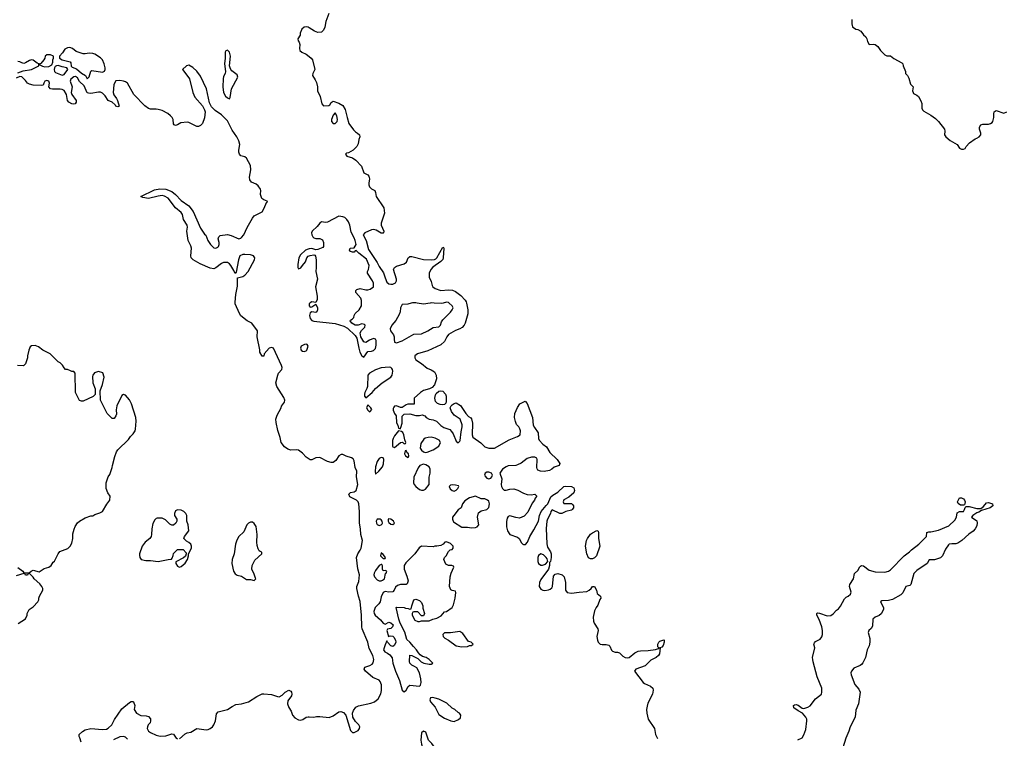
# Model space of a CAD drawing. Header units: inches. Extents: x 2396598 to 2566999, y 262085 to 451979.
# Tile 162 of 256: x 2436988 to 2447235, y 405470 to 412950. Entities that reach past the tile are written whole.
import ezdxf

# ---------------------------------------------------------------- set-up
doc = ezdxf.new("R2010")
doc.units = ezdxf.units.IN
doc.header["$MEASUREMENT"] = 0
for name, color, linetype in [('C4430', 7, 'Continuous'), ('C4431', 7, 'Continuous'), ('C4440', 7, 'Continuous'), ('C4441', 7, 'Continuous')]:
    doc.layers.add(name, color=color, linetype=linetype)

msp = doc.modelspace()

# ---------------------------------------------------------------- linework, layer by layer
at = {"layer": 'C4430', "color": 5}
for points, elevation in [([(2440000, 408375), (2439970, 408395), (2439930, 408439), (2439890, 408469), (2439870, 408473), (2439809, 408469), (2439779, 408479), (2439745, 408505), (2439710, 408549), (2439700, 408600), (2439673, 408673), (2439656, 408756), (2439655, 408790), (2439668, 408832), (2439709, 408910), (2439714, 408926), (2439744, 408970), (2439747, 408990), (2439736, 409016), (2439663, 409130), (2439655, 409170), (2439673, 409250), (2439683, 409270), (2439716, 409310), (2439718, 409330), (2439713, 409350), (2439630, 409531), (2439610, 409536), (2439585, 409530), (2439532, 409470), (2439530, 409446), (2439510, 409446), (2439489, 409489), (2439488, 409512), (2439461, 409650), (2439462, 409710), (2439404, 409790), (2439355, 409815), (2439288, 409868), (2439275, 409890), (2439232, 409992), (2439230, 410000)], 20), ([(2440000, 409991), (2439999, 409990), (2440000, 409974)], 20), ([(2436970, 407246), (2437022, 407210), (2437033, 407193), (2437087, 407193), (2437106, 407210), (2437130, 407218), (2437190, 407201), (2437243, 407237), (2437290, 407251), (2437315, 407270), (2437336, 407304), (2437350, 407314), (2437388, 407390), (2437406, 407414), (2437490, 407445), (2437512, 407468), (2437530, 407502), (2437543, 407550), (2437543, 407597), (2437554, 407646), (2437566, 407674), (2437589, 407711), (2437610, 407731), (2437670, 407765), (2437730, 407785), (2437750, 407785), (2437770, 407798), (2437823, 407817), (2437849, 407831), (2437895, 407905), (2437928, 407950), (2437929, 407990), (2437905, 408025), (2437889, 408069), (2437889, 408129), (2437909, 408190), (2437925, 408215), (2437952, 408288), (2437954, 408310), (2437978, 408402), (2437995, 408450), (2438009, 408471), (2438120, 408580), (2438142, 408610), (2438170, 408638), (2438189, 408671), (2438193, 408687), (2438202, 408770), (2438198, 408810), (2438152, 408950), (2438132, 408992), (2438090, 409042), (2438070, 409049), (2438050, 409038), (2437998, 408930), (2437991, 408890), (2437995, 408845), (2437990, 408826), (2437970, 408798), (2437950, 408798), (2437898, 408850), (2437828, 408990), (2437827, 409087), (2437850, 409154), (2437869, 409230), (2437853, 409273), (2437810, 409289), (2437767, 409273), (2437751, 409250), (2437746, 409234), (2437751, 409170), (2437773, 409107), (2437773, 409047), (2437752, 409028), (2437650, 408978), (2437630, 408978), (2437610, 408986), (2437568, 409070), (2437566, 409270), (2437550, 409286), (2437530, 409286), (2437516, 409296), (2437487, 409307), (2437466, 409310), (2437450, 409326), (2437435, 409355), (2437410, 409378), (2437389, 409389), (2437306, 409470), (2437230, 409508), (2437183, 409543), (2437150, 409558), (2437110, 409555), (2437097, 409543), (2437085, 409510), (2437071, 409450), (2437071, 409430), (2437050, 409368), (2437027, 409347), (2436966, 409350)], 40), ([(2436974, 406666), (2437050, 406714), (2437066, 406750), (2437066, 406770), (2437088, 406810), (2437130, 406838), (2437178, 406890), (2437188, 406910), (2437188, 406930), (2437195, 406950), (2437229, 407010), (2437229, 407030), (2437218, 407050), (2437197, 407077), (2437138, 407130), (2437128, 407148), (2437090, 407186), (2437078, 407182), (2437070, 407168), (2437048, 407168), (2437042, 407182), (2437030, 407186), (2436950, 407162)], 40), ([(2438650, 405463), (2438710, 405516), (2438730, 405526), (2438770, 405534), (2438830, 405571), (2438930, 405558), (2438950, 405560), (2438970, 405570), (2438994, 405590), (2439010, 405611), (2439026, 405650), (2439037, 405723), (2439054, 405746), (2439150, 405768), (2439198, 405802), (2439238, 405822), (2439298, 405830), (2439370, 405848), (2439455, 405905), (2439510, 405932), (2439530, 405934), (2439610, 405925), (2439670, 405905), (2439690, 405903), (2439721, 405919), (2439750, 405950), (2439790, 405971), (2439810, 405961), (2439817, 405950), (2439821, 405930), (2439816, 405910), (2439779, 405861), (2439776, 405830), (2439789, 405790), (2439812, 405752), (2439827, 405710), (2439850, 405683), (2439890, 405662), (2439910, 405660), (2439935, 405665), (2439970, 405688), (2439990, 405692), (2440000, 405692)], 20), ([(2437627, 405430), (2437615, 405475), (2437606, 405490), (2437607, 405510), (2437641, 405539), (2437670, 405557), (2437729, 405571), (2437850, 405561), (2437890, 405566), (2437910, 405576), (2437946, 405610), (2437974, 405666), (2438050, 405776), (2438130, 405842), (2438150, 405852), (2438170, 405854), (2438172, 405850), (2438185, 405810), (2438181, 405770), (2438205, 405730), (2438250, 405707), (2438305, 405705), (2438330, 405698), (2438350, 405672), (2438351, 405650), (2438345, 405630), (2438326, 405610), (2438317, 405590), (2438316, 405570), (2438330, 405545), (2438351, 405530), (2438410, 405502), (2438450, 405491), (2438510, 405497), (2438570, 405516), (2438590, 405511), (2438618, 405470), (2438630, 405464)], 20), ([(2438110, 405462), (2438090, 405483), (2438070, 405488), (2438030, 405484), (2437966, 405454)], 20)]:
    msp.add_lwpolyline(points, dxfattribs=dict(at, elevation=elevation))
for points, elevation in [([(2439970, 409573), (2439951, 409570), (2439919, 409550), (2439911, 409530), (2439919, 409510), (2439930, 409499), (2439950, 409495), (2439970, 409503), (2439977, 409510), (2439989, 409550), (2439981, 409570)], 20), ([(2438630, 407849), (2438610, 407838), (2438598, 407810), (2438598, 407790), (2438622, 407750), (2438622, 407730), (2438614, 407710), (2438590, 407688), (2438570, 407688), (2438550, 407698), (2438505, 407745), (2438470, 407762), (2438420, 407760), (2438410, 407758), (2438395, 407745), (2438374, 407706), (2438364, 407650), (2438361, 407590), (2438355, 407570), (2438343, 407550), (2438293, 407510), (2438263, 407470), (2438235, 407390), (2438235, 407375), (2438238, 407350), (2438254, 407330), (2438301, 407321), (2438350, 407321), (2438430, 407311), (2438532, 407332), (2438567, 407333), (2438576, 407344), (2438587, 407373), (2438590, 407394), (2438630, 407434), (2438690, 407434), (2438720, 407400), (2438722, 407390), (2438713, 407367), (2438692, 407348), (2438613, 407307), (2438612, 407290), (2438630, 407262), (2438650, 407252), (2438670, 407258), (2438710, 407292), (2438734, 407330), (2438746, 407370), (2438746, 407390), (2438775, 407450), (2438775, 407470), (2438768, 407490), (2438750, 407508), (2438723, 407523), (2438698, 407550), (2438704, 407570), (2438749, 407630), (2438742, 407690), (2438728, 407730), (2438729, 407790), (2438718, 407810), (2438698, 407830), (2438670, 407844)], 40), ([(2439390, 407721), (2439370, 407709), (2439351, 407690), (2439321, 407619), (2439270, 407569), (2439247, 407533), (2439233, 407490), (2439219, 407390), (2439200, 407330), (2439195, 407290), (2439215, 407210), (2439230, 407181), (2439250, 407168), (2439298, 407158), (2439350, 407121), (2439390, 407121), (2439430, 407111), (2439444, 407130), (2439443, 407137), (2439430, 407178), (2439405, 407230), (2439409, 407270), (2439437, 407323), (2439508, 407390), (2439507, 407407), (2439490, 407414), (2439482, 407422), (2439470, 407442), (2439458, 407478), (2439455, 407510), (2439460, 407590), (2439450, 407673), (2439430, 407707), (2439410, 407720)], 40)]:
    msp.add_lwpolyline(points, close=True, dxfattribs=dict(at, elevation=elevation))
at = {"layer": 'C4431', "color": 5, "elevation": 20}
for points in [[(2440000, 412866), (2439990, 412873), (2439970, 412876), (2439950, 412871), (2439926, 412850), (2439908, 412810), (2439906, 412790), (2439884, 412750), (2439885, 412730), (2439896, 412716), (2439904, 412690), (2439901, 412650), (2439904, 412630), (2439925, 412610), (2439971, 412591), (2440000, 412567)], [(2436970, 412396), (2437024, 412416), (2437110, 412432), (2437188, 412470), (2437188, 412490), (2437170, 412497), (2437130, 412529), (2437110, 412530), (2437090, 412523), (2437050, 412499), (2437030, 412494), (2437010, 412499), (2436990, 412512), (2436970, 412514)], [(2439230, 410000), (2439229, 410010), (2439238, 410090), (2439255, 410175), (2439256, 410264), (2439310, 410276), (2439332, 410290), (2439366, 410330), (2439433, 410450), (2439434, 410470), (2439420, 410490), (2439390, 410503), (2439330, 410506), (2439310, 410506), (2439280, 410490), (2439266, 410450), (2439240, 410320), (2439232, 410308), (2439218, 410338), (2439186, 410390), (2439170, 410410), (2439150, 410422), (2439110, 410422), (2439090, 410413), (2439030, 410366), (2439010, 410357), (2438970, 410363), (2438868, 410408), (2438793, 410450), (2438773, 410470), (2438770, 410490), (2438776, 410570), (2438770, 410594), (2438743, 410650), (2438727, 410750), (2438734, 410790), (2438732, 410810), (2438694, 410870), (2438682, 410922), (2438670, 410941), (2438610, 410990), (2438532, 411092), (2438494, 411114), (2438470, 411118), (2438430, 411114), (2438330, 411090), (2438270, 411098), (2438249, 411110), (2438390, 411177), (2438446, 411190), (2438510, 411184), (2438570, 411162), (2438610, 411130), (2438669, 411069), (2438750, 411011), (2438793, 410953), (2438870, 410780), (2438910, 410718), (2438926, 410706), (2438947, 410650), (2438973, 410610), (2439010, 410576), (2439030, 410573), (2439050, 410581), (2439057, 410590), (2439063, 410610), (2439063, 410630), (2439052, 410670), (2439059, 410690), (2439076, 410704), (2439150, 410712), (2439190, 410704), (2439270, 410670), (2439290, 410676), (2439298, 410682), (2439320, 410710), (2439354, 410786), (2439410, 410883), (2439430, 410907), (2439510, 410951), (2439532, 410988), (2439555, 411045), (2439566, 411050), (2439562, 411062), (2439530, 411074), (2439509, 411090), (2439493, 411130), (2439497, 411170), (2439493, 411187), (2439470, 411221), (2439450, 411239), (2439399, 411259), (2439383, 411283), (2439379, 411310), (2439392, 411388), (2439390, 411432), (2439350, 411509), (2439330, 411521), (2439290, 411532), (2439276, 411550), (2439270, 411570), (2439270, 411590), (2439280, 411650), (2439269, 411690), (2439249, 411730), (2439201, 411801), (2439150, 411895), (2439090, 411958), (2439024, 412004), (2438984, 412044), (2438965, 412085), (2438931, 412231), (2438870, 412361), (2438832, 412412), (2438790, 412452), (2438750, 412476), (2438725, 412470), (2438682, 412430), (2438739, 412359), (2438754, 412334), (2438790, 412191), (2438810, 412143), (2438892, 412052), (2438912, 412012), (2438917, 411990), (2438910, 411928), (2438890, 411870), (2438870, 411849), (2438850, 411839), (2438830, 411839), (2438750, 411879), (2438730, 411884), (2438664, 411876), (2438630, 411854), (2438610, 411849), (2438595, 411855), (2438590, 411866), (2438585, 411910), (2438575, 411930), (2438558, 411950), (2438530, 411972), (2438470, 412004), (2438430, 412015), (2438410, 412019), (2438350, 412018), (2438330, 412025), (2438290, 412054), (2438177, 412170), (2438110, 412289), (2438090, 412304), (2438070, 412311), (2438030, 412317), (2437990, 412312), (2437974, 412290), (2437969, 412271), (2437962, 412190), (2437969, 412169), (2437997, 412130), (2438007, 412110), (2438022, 412050), (2438010, 412042), (2437990, 412049), (2437983, 412063), (2437952, 412092), (2437910, 412110), (2437877, 412157), (2437850, 412186), (2437830, 412194), (2437810, 412195), (2437730, 412180), (2437703, 412183), (2437690, 412189), (2437660, 412260), (2437610, 412305), (2437590, 412345), (2437570, 412358), (2437550, 412353), (2437521, 412330), (2437515, 412310), (2437535, 412250), (2437525, 412190), (2437531, 412170), (2437577, 412110), (2437577, 412090), (2437567, 412073), (2437550, 412069), (2437530, 412074), (2437501, 412090), (2437487, 412107), (2437475, 412170), (2437451, 412211), (2437430, 412222), (2437410, 412226), (2437330, 412225), (2437309, 412230), (2437293, 412250), (2437298, 412290), (2437290, 412309), (2437270, 412315), (2437251, 412309), (2437238, 412290), (2437231, 412269), (2437217, 412263), (2437130, 412269), (2437090, 412279), (2437068, 412290), (2437050, 412318), (2437010, 412355), (2436990, 412358), (2436950, 412342)], [(2440000, 410564), (2439990, 410562), (2439961, 410550), (2439910, 410501), (2439892, 410470), (2439882, 410402), (2439882, 410370), (2439890, 410355), (2439915, 410365), (2439930, 410392), (2439964, 410430), (2439977, 410470), (2439992, 410488), (2440000, 410492)]]:
    msp.add_lwpolyline(points, dxfattribs=at)
for points in [[(2437510, 412659), (2437485, 412655), (2437459, 412641), (2437435, 412604), (2437403, 412570), (2437401, 412550), (2437432, 412530), (2437514, 412510), (2437522, 412502), (2437525, 412465), (2437536, 412456), (2437579, 412439), (2437632, 412392), (2437672, 412370), (2437690, 412334), (2437710, 412354), (2437730, 412414), (2437738, 412422), (2437850, 412404), (2437870, 412415), (2437877, 412430), (2437877, 412450), (2437868, 412490), (2437850, 412530), (2437830, 412552), (2437769, 412590), (2437750, 412597), (2437710, 412600), (2437670, 412593), (2437650, 412594), (2437577, 412617), (2437537, 412650)], [(2439150, 412634), (2439135, 412625), (2439127, 412610), (2439127, 412550), (2439120, 412490), (2439131, 412410), (2439127, 412390), (2439110, 412359), (2439105, 412335), (2439102, 412250), (2439110, 412191), (2439130, 412154), (2439150, 412136), (2439170, 412127), (2439179, 412141), (2439193, 412230), (2439259, 412350), (2439250, 412374), (2439197, 412417), (2439185, 412430), (2439177, 412450), (2439173, 412470), (2439181, 412570), (2439170, 412612)], [(2437310, 412585), (2437270, 412582), (2437252, 412570), (2437251, 412550), (2437241, 412530), (2437210, 412495), (2437194, 412490), (2437198, 412478), (2437224, 412464), (2437250, 412459), (2437290, 412461), (2437322, 412478), (2437334, 412506), (2437334, 412530), (2437341, 412550), (2437339, 412570)], [(2437390, 412473), (2437371, 412469), (2437359, 412461), (2437351, 412449), (2437346, 412430), (2437351, 412410), (2437361, 412401), (2437430, 412371), (2437450, 412379), (2437489, 412430), (2437478, 412450), (2437430, 412459)]]:
    msp.add_lwpolyline(points, close=True, dxfattribs=at)
at = {"layer": 'C4440', "color": 5, "elevation": 20}
for points in [[(2440000, 409974), (2440000, 409970), (2440010, 409956), (2440030, 409959), (2440070, 409987), (2440089, 409950), (2440088, 409930), (2440080, 409910), (2440070, 409900), (2440030, 409910), (2440010, 409898), (2440005, 409870), (2440010, 409838), (2440030, 409819), (2440050, 409813), (2440270, 409787), (2440360, 409760), (2440399, 409739), (2440481, 409661), (2440496, 409636), (2440517, 409530), (2440529, 409490), (2440550, 409450), (2440570, 409436), (2440610, 409495), (2440650, 409498), (2440670, 409505), (2440690, 409526), (2440698, 409562), (2440697, 409610), (2440690, 409625), (2440670, 409630), (2440628, 409612), (2440590, 409590), (2440570, 409598), (2440538, 409650), (2440530, 409690), (2440544, 409716), (2440564, 409730), (2440579, 409750), (2440582, 409770), (2440577, 409777), (2440550, 409784), (2440511, 409769), (2440478, 409770), (2440445, 409790), (2440426, 409814), (2440430, 409822), (2440448, 409832), (2440466, 409850), (2440468, 409872), (2440478, 409890), (2440522, 409930), (2440544, 409970), (2440544, 410000)], [(2440007, 410000), (2440000, 409991)], [(2441063, 410000), (2441029, 409989), (2440970, 409985), (2440952, 409950), (2440947, 409910), (2440939, 409881), (2440902, 409818), (2440860, 409770), (2440843, 409730), (2440846, 409710), (2440877, 409670), (2440885, 409650), (2440884, 409624), (2440890, 409592), (2440910, 409587), (2440970, 409608), (2441090, 409676), (2441170, 409679), (2441235, 409710), (2441290, 409747), (2441350, 409751), (2441369, 409770), (2441377, 409803), (2441393, 409827), (2441470, 409905), (2441489, 409930), (2441499, 409950), (2441489, 409970), (2441457, 410000)], [(2441638, 410000), (2441643, 409983), (2441653, 409930), (2441652, 409888), (2441625, 409790), (2441615, 409770), (2441593, 409747), (2441570, 409732), (2441524, 409716), (2441449, 409671), (2441433, 409650), (2441410, 409601), (2441370, 409565), (2441236, 409504), (2441127, 409470), (2441102, 409450), (2441099, 409430), (2441111, 409410), (2441171, 409370), (2441230, 409321), (2441270, 409306), (2441304, 409284), (2441324, 409250), (2441325, 409210), (2441305, 409150), (2441280, 409120), (2441254, 409106), (2441190, 409089), (2441158, 409070), (2441094, 409010), (2441092, 408948), (2441027, 408947), (2441010, 408942), (2440967, 408913), (2440950, 408913), (2440910, 408930), (2440890, 408927), (2440882, 408918), (2440876, 408904), (2440875, 408885), (2440888, 408850), (2440905, 408825), (2440910, 408754), (2440922, 408730), (2440930, 408699), (2440950, 408691), (2440956, 408704), (2440967, 408750), (2440970, 408822), (2440990, 408845), (2441050, 408846), (2441111, 408831), (2441149, 408831), (2441177, 408837), (2441206, 408826), (2441218, 408810), (2441250, 408791), (2441290, 408784), (2441325, 408770), (2441370, 408726), (2441403, 408703), (2441463, 408683), (2441483, 408663), (2441499, 408639), (2441530, 408562), (2441550, 408545), (2441570, 408562), (2441573, 408570), (2441582, 408658), (2441594, 408710), (2441594, 408734), (2441573, 408793), (2441510, 408834), (2441483, 408870), (2441469, 408910), (2441479, 408930), (2441490, 408941), (2441510, 408956), (2441530, 408961), (2441574, 408934), (2441632, 408852), (2441660, 408820), (2441684, 408804), (2441690, 408794), (2441699, 408750), (2441696, 408630), (2441704, 408604), (2441786, 408546), (2441830, 408504), (2441870, 408488), (2441930, 408491), (2442082, 408578), (2442170, 408612), (2442196, 408630), (2442201, 408670), (2442194, 408690), (2442183, 408710), (2442157, 408737), (2442147, 408767), (2442139, 408810), (2442141, 408850), (2442168, 408912), (2442193, 408950), (2442250, 408978), (2442270, 408956), (2442324, 408810), (2442331, 408730), (2442344, 408704), (2442384, 408650), (2442388, 408590), (2442393, 408573), (2442431, 408530), (2442470, 408502), (2442504, 408444), (2442581, 408370), (2442611, 408329), (2442602, 408310), (2442550, 408293), (2442527, 408270), (2442503, 408257), (2442447, 408247), (2442409, 408249), (2442381, 408261), (2442374, 408274), (2442369, 408290), (2442374, 408370), (2442370, 408386), (2442350, 408395), (2442315, 408395), (2442270, 408381), (2442206, 408334), (2442170, 408316), (2442150, 408309), (2442070, 408305), (2442050, 408297), (2442011, 408270), (2441985, 408230), (2442005, 408170), (2441999, 408110), (2442003, 408090), (2442011, 408070), (2442030, 408051), (2442050, 408051), (2442090, 408064), (2442130, 408067), (2442172, 408052), (2442230, 408021), (2442270, 408007), (2442310, 408005), (2442350, 408012), (2442371, 407991), (2442351, 407969), (2442345, 407950), (2442322, 407918), (2442277, 407823), (2442239, 407781), (2442190, 407761), (2442150, 407767), (2442090, 407786), (2442070, 407779), (2442060, 407760), (2442054, 407726), (2442054, 407670), (2442063, 407630), (2442090, 407590), (2442170, 407563), (2442186, 407550), (2442210, 407505), (2442225, 407490), (2442230, 407486), (2442252, 407488), (2442273, 407510), (2442298, 407570), (2442340, 407640), (2442386, 407730), (2442399, 407790), (2442414, 407830), (2442466, 407894), (2442485, 407910), (2442517, 407983), (2442538, 408002), (2442590, 408032), (2442650, 408091), (2442670, 408095), (2442730, 408089), (2442756, 408076), (2442763, 408050), (2442754, 408026), (2442702, 407978), (2442650, 407953), (2442645, 407930), (2442650, 407912), (2442730, 407912), (2442742, 407902), (2442751, 407890), (2442751, 407870), (2442738, 407850), (2442730, 407844), (2442670, 407829), (2442630, 407809), (2442608, 407810), (2442530, 407849), (2442516, 407830), (2442511, 407810), (2442481, 407750), (2442475, 407730), (2442468, 407652), (2442473, 407493), (2442480, 407460), (2442511, 407410), (2442518, 407390), (2442518, 407350), (2442511, 407310), (2442502, 407298), (2442502, 407270), (2442491, 407230), (2442410, 407121), (2442398, 407090), (2442395, 407050), (2442410, 407021), (2442431, 407011), (2442453, 407007), (2442490, 407014), (2442510, 407023), (2442525, 407035), (2442532, 407050), (2442542, 407158), (2442561, 407179), (2442590, 407185), (2442632, 407172), (2442654, 407150), (2442668, 407090), (2442667, 407010), (2442687, 406987), (2442730, 406980), (2442810, 406992), (2442890, 406997), (2442914, 407010), (2442935, 407030), (2442949, 407051), (2442970, 407051), (2442990, 407012), (2442998, 406978), (2443031, 406950), (2443037, 406930), (2443027, 406913), (2443006, 406854), (2442988, 406832), (2442970, 406795), (2442956, 406730), (2442960, 406690), (2442968, 406668), (2443006, 406610), (2443009, 406590), (2442995, 406530), (2443000, 406490), (2443009, 406469), (2443030, 406450), (2443050, 406445), (2443090, 406445), (2443118, 406438), (2443128, 406428), (2443148, 406388), (2443158, 406378), (2443186, 406366), (2443210, 406366), (2443230, 406359), (2443265, 406325), (2443290, 406310), (2443310, 406306), (2443330, 406309), (2443390, 406361), (2443425, 406375), (2443450, 406380), (2443530, 406382), (2443605, 406395), (2443635, 406405), (2443646, 406410), (2443634, 406414), (2443630, 406426), (2443628, 406450), (2443638, 406470), (2443650, 406480), (2443670, 406488), (2443690, 406493), (2443696, 406490), (2443696, 406470), (2443683, 406437), (2443670, 406419), (2443652, 406410), (2443648, 406350), (2443636, 406330), (2443613, 406310), (2443556, 406284), (2443497, 406223), (2443400, 406190), (2443387, 406170), (2443475, 406050), (2443490, 406039), (2443553, 406013), (2443576, 405990), (2443581, 405970), (2443574, 405930), (2443526, 405834), (2443517, 405803), (2443512, 405770), (2443515, 405730), (2443530, 405670), (2443593, 405573), (2443606, 405510), (2443627, 405467)], [(2441261, 410000), (2441190, 409989), (2441126, 410000)], [(2441395, 410000), (2441383, 409997), (2441303, 410000)], [(2440000, 405692), (2440050, 405688), (2440076, 405696), (2440110, 405698), (2440210, 405687), (2440250, 405702), (2440310, 405744), (2440330, 405750), (2440358, 405738), (2440382, 405710), (2440430, 405550), (2440450, 405530), (2440470, 405529), (2440509, 405550), (2440525, 405570), (2440527, 405590), (2440516, 405610), (2440483, 405643), (2440455, 405690), (2440450, 405730), (2440461, 405759), (2440488, 405792), (2440514, 405806), (2440644, 405836), (2440680, 405850), (2440720, 405880), (2440747, 405933), (2440754, 405966), (2440754, 406026), (2440741, 406061), (2440730, 406075), (2440662, 406102), (2440587, 406170), (2440574, 406190), (2440581, 406210), (2440633, 406227), (2440657, 406243), (2440665, 406255), (2440673, 406290), (2440663, 406330), (2440624, 406404), (2440611, 406470), (2440552, 406610), (2440548, 406630), (2440546, 406750), (2440533, 406893), (2440513, 406950), (2440497, 407030), (2440497, 407050), (2440518, 407102), (2440523, 407170), (2440508, 407232), (2440495, 407350), (2440507, 407390), (2440533, 407427), (2440543, 407450), (2440554, 407530), (2440537, 407590), (2440536, 407650), (2440523, 407710), (2440525, 407830), (2440518, 407910), (2440510, 407930), (2440492, 407950), (2440424, 407984), (2440412, 408010), (2440431, 408029), (2440470, 408036), (2440490, 408049), (2440508, 408110), (2440494, 408190), (2440496, 408250), (2440481, 408290), (2440470, 408357), (2440457, 408377), (2440442, 408390), (2440386, 408406), (2440350, 408424), (2440335, 408425), (2440311, 408410), (2440279, 408361), (2440250, 408341), (2440230, 408339), (2440190, 408352), (2440110, 408394), (2440071, 408389), (2440030, 408369), (2440010, 408369), (2440000, 408375)], [(2445086, 405454), (2445130, 405476), (2445150, 405505), (2445170, 405562), (2445181, 405650), (2445178, 405670), (2445170, 405690), (2445133, 405733), (2445090, 405755), (2445046, 405786), (2445042, 405810), (2445050, 405818), (2445070, 405823), (2445090, 405816), (2445130, 405783), (2445150, 405779), (2445190, 405793), (2445213, 405807), (2445270, 405879), (2445332, 405928), (2445337, 405950), (2445335, 405990), (2445287, 406110), (2445244, 406264), (2445241, 406290), (2445240, 406310), (2445264, 406410), (2445254, 406450), (2445258, 406462), (2445270, 406476), (2445319, 406501), (2445335, 406525), (2445342, 406550), (2445343, 406590), (2445335, 406630), (2445307, 406707), (2445283, 406750), (2445284, 406770), (2445290, 406775), (2445310, 406773), (2445390, 406745), (2445430, 406747), (2445455, 406765), (2445490, 406805), (2445510, 406818), (2445530, 406845), (2445570, 406921), (2445590, 406939), (2445611, 406949), (2445635, 406970), (2445640, 406990), (2445622, 407050), (2445627, 407070), (2445665, 407130), (2445675, 407185), (2445710, 407215), (2445730, 407254), (2445738, 407262), (2445750, 407268), (2445770, 407264), (2445830, 407219), (2445890, 407202), (2445990, 407199), (2446030, 407211), (2446050, 407224), (2446191, 407369), (2446249, 407410), (2446268, 407432), (2446346, 407490), (2446418, 407562), (2446425, 407570), (2446430, 407611), (2446450, 407619), (2446470, 407619), (2446550, 407637), (2446658, 407682), (2446721, 407739), (2446736, 407770), (2446744, 407816), (2446770, 407832), (2446810, 407832), (2446822, 407850), (2446828, 407872), (2446838, 407882), (2446870, 407882), (2446950, 407860), (2446990, 407862), (2447018, 407882), (2447050, 407920), (2447070, 407925), (2447112, 407910), (2447116, 407890), (2447087, 407870), (2446999, 407841), (2446970, 407824), (2446950, 407818), (2446906, 407790), (2446892, 407770), (2446950, 407732), (2446954, 407714), (2446950, 407682), (2446932, 407650), (2446910, 407625), (2446864, 407596), (2446793, 407530), (2446750, 407501), (2446730, 407493), (2446690, 407495), (2446662, 407490), (2446655, 407485), (2446622, 407438), (2446593, 407370), (2446570, 407348), (2446510, 407327), (2446452, 407328), (2446432, 407290), (2446323, 407217), (2446294, 407186), (2446263, 407070), (2446250, 407060), (2446210, 407050), (2446177, 406983), (2446157, 406963), (2446070, 406915), (2446030, 406904), (2445960, 406900), (2445945, 406890), (2445976, 406830), (2445979, 406810), (2445954, 406766), (2445932, 406748), (2445890, 406730), (2445868, 406710), (2445863, 406637), (2445849, 406611), (2445825, 406590), (2445819, 406570), (2445835, 406510), (2445837, 406470), (2445828, 406432), (2445808, 406390), (2445789, 406311), (2445764, 406256), (2445750, 406238), (2445734, 406226), (2445670, 406198), (2445643, 406170), (2445638, 406150), (2445641, 406130), (2445678, 406030), (2445721, 405981), (2445734, 405950), (2445717, 405830), (2445690, 405762), (2445682, 405690), (2445630, 405589), (2445616, 405544), (2445585, 405470), (2445553, 405370)]]:
    msp.add_lwpolyline(points, dxfattribs=at)
for points in [[(2440832, 409332), (2440750, 409325), (2440690, 409305), (2440630, 409270), (2440610, 409250), (2440607, 409133), (2440601, 409110), (2440580, 409070), (2440576, 409050), (2440578, 409030), (2440590, 409015), (2440656, 409070), (2440690, 409111), (2440760, 409170), (2440852, 409230), (2440864, 409250), (2440873, 409290), (2440869, 409309), (2440860, 409320), (2440849, 409329)], [(2441390, 408939), (2441363, 408943), (2441336, 408956), (2441316, 408976), (2441309, 409010), (2441314, 409046), (2441322, 409058), (2441350, 409083), (2441370, 409088), (2441390, 409083), (2441418, 409050), (2441425, 409030), (2441426, 408974), (2441422, 408958), (2441410, 408945)], [(2440610, 408941), (2440597, 408910), (2440610, 408884), (2440630, 408867), (2440637, 408870), (2440652, 408892), (2440643, 408910)], [(2440930, 408670), (2440890, 408617), (2440876, 408590), (2440869, 408569), (2440869, 408509), (2440870, 408503), (2440890, 408495), (2440950, 408547), (2440972, 408552), (2440990, 408534), (2441002, 408538), (2441006, 408550), (2440996, 408576), (2440987, 408630), (2440974, 408654), (2440963, 408663)], [(2441270, 408605), (2441238, 408602), (2441207, 408593), (2441195, 408585), (2441163, 408537), (2441157, 408490), (2441168, 408468), (2441190, 408451), (2441210, 408443), (2441230, 408447), (2441290, 408471), (2441349, 408510), (2441369, 408550), (2441353, 408573), (2441313, 408593)], [(2441010, 408466), (2440998, 408462), (2440994, 408430), (2441002, 408410), (2441030, 408394), (2441038, 408410), (2441035, 408430), (2441022, 408442)], [(2440750, 408391), (2440730, 408381), (2440707, 408350), (2440690, 408294), (2440686, 408246), (2440690, 408219), (2440725, 408250), (2440764, 408296), (2440774, 408326), (2440777, 408370), (2440770, 408390)], [(2441190, 408324), (2441151, 408309), (2441134, 408286), (2441091, 408189), (2441088, 408130), (2441095, 408110), (2441110, 408091), (2441150, 408058), (2441170, 408051), (2441190, 408051), (2441210, 408062), (2441248, 408112), (2441249, 408189), (2441259, 408230), (2441261, 408270), (2441250, 408294), (2441216, 408316)], [(2441870, 408241), (2441850, 408241), (2441831, 408230), (2441827, 408210), (2441830, 408202), (2441850, 408176), (2441870, 408171), (2441890, 408178), (2441902, 408190), (2441909, 408210), (2441898, 408230)], [(2441490, 408107), (2441470, 408103), (2441459, 408090), (2441468, 408068), (2441488, 408048), (2441510, 408042), (2441530, 408051), (2441549, 408070), (2441559, 408090), (2441556, 408096), (2441525, 408105)], [(2441730, 407989), (2441670, 407973), (2441620, 407940), (2441597, 407910), (2441581, 407870), (2441550, 407849), (2441506, 407790), (2441494, 407770), (2441492, 407750), (2441498, 407730), (2441504, 407724), (2441590, 407666), (2441650, 407667), (2441690, 407662), (2441730, 407664), (2441748, 407670), (2441768, 407690), (2441754, 407770), (2441764, 407816), (2441790, 407838), (2441850, 407852), (2441869, 407871), (2441879, 407910), (2441870, 407938), (2441858, 407950), (2441830, 407962), (2441790, 407962)], [(2446810, 407895), (2446778, 407898), (2446754, 407914), (2446749, 407931), (2446760, 407960), (2446770, 407972), (2446790, 407971), (2446810, 407961), (2446819, 407950), (2446826, 407930), (2446825, 407915), (2446820, 407900)], [(2440740, 407750), (2440710, 407750), (2440699, 407730), (2440701, 407710), (2440710, 407694), (2440730, 407684), (2440749, 407691), (2440759, 407701), (2440764, 407710), (2440762, 407730), (2440750, 407745)], [(2440830, 407754), (2440824, 407750), (2440823, 407730), (2440830, 407716), (2440850, 407699), (2440870, 407696), (2440889, 407710), (2440877, 407730), (2440850, 407751)], [(2442930, 407337), (2442907, 407347), (2442890, 407390), (2442876, 407470), (2442886, 407530), (2442896, 407550), (2442930, 407593), (2442950, 407610), (2442993, 407633), (2443007, 407627), (2443012, 407612), (2443010, 407550), (2443024, 407470), (2442991, 407369), (2442970, 407349), (2442950, 407339)], [(2441430, 407515), (2441414, 407510), (2441394, 407490), (2441370, 407478), (2441331, 407469), (2441310, 407469), (2441290, 407462), (2441171, 407469), (2441147, 407453), (2441099, 407390), (2441005, 407295), (2440988, 407270), (2440988, 407230), (2441018, 407158), (2441031, 407110), (2441021, 407079), (2441010, 407069), (2440950, 407069), (2440920, 407060), (2440898, 407042), (2440885, 407010), (2440870, 406995), (2440830, 406989), (2440790, 406999), (2440770, 406987), (2440750, 406942), (2440738, 406890), (2440726, 406870), (2440689, 406831), (2440680, 406810), (2440675, 406790), (2440676, 406770), (2440687, 406750), (2440743, 406703), (2440770, 406669), (2440790, 406656), (2440830, 406678), (2440852, 406672), (2440874, 406650), (2440868, 406630), (2440850, 406612), (2440815, 406605), (2440809, 406590), (2440828, 406528), (2440845, 406535), (2440870, 406534), (2440882, 406522), (2440899, 406490), (2440903, 406470), (2440899, 406461), (2440884, 406436), (2440870, 406424), (2440850, 406433), (2440815, 406470), (2440810, 406483), (2440790, 406444), (2440774, 406390), (2440789, 406369), (2440817, 406357), (2440839, 406339), (2440866, 406306), (2440873, 406250), (2440899, 406170), (2440941, 406070), (2440970, 405969), (2440990, 405953), (2441009, 405971), (2441030, 406010), (2441050, 406022), (2441149, 406011), (2441158, 406022), (2441165, 406050), (2441164, 406090), (2441149, 406150), (2441122, 406202), (2441098, 406218), (2441068, 406230), (2441049, 406250), (2441044, 406270), (2441050, 406334), (2441070, 406332), (2441130, 406302), (2441165, 406265), (2441194, 406250), (2441250, 406242), (2441270, 406242), (2441286, 406250), (2441248, 406290), (2441218, 406310), (2441181, 406321), (2441157, 406337), (2441138, 406358), (2441119, 406390), (2441085, 406425), (2441050, 406469), (2441018, 406498), (2440996, 406576), (2440949, 406669), (2440934, 406710), (2440906, 406830), (2440910, 406834), (2440988, 406832), (2441004, 406824), (2441030, 406822), (2441050, 406814), (2441062, 406818), (2441068, 406850), (2441090, 406912), (2441110, 406918), (2441150, 406905), (2441170, 406882), (2441185, 406850), (2441185, 406825), (2441202, 406770), (2441194, 406750), (2441190, 406746), (2441170, 406746), (2441130, 406786), (2441090, 406786), (2441078, 406782), (2441074, 406770), (2441074, 406750), (2441100, 406700), (2441130, 406685), (2441150, 406685), (2441170, 406692), (2441250, 406694), (2441289, 406711), (2441330, 406721), (2441376, 406744), (2441410, 406785), (2441430, 406791), (2441490, 406832), (2441502, 406858), (2441521, 406930), (2441527, 406987), (2441522, 407002), (2441490, 407008), (2441476, 407016), (2441462, 407050), (2441469, 407150), (2441479, 407190), (2441506, 407250), (2441502, 407262), (2441487, 407267), (2441450, 407268), (2441423, 407283), (2441402, 407330), (2441409, 407351), (2441428, 407370), (2441450, 407414), (2441467, 407433), (2441490, 407434), (2441498, 407450), (2441498, 407470), (2441470, 407498)], [(2440750, 407399), (2440743, 407370), (2440770, 407341), (2440790, 407342), (2440794, 407350), (2440770, 407382)], [(2442410, 407388), (2442388, 407372), (2442381, 407350), (2442381, 407310), (2442387, 407290), (2442410, 407271), (2442430, 407271), (2442450, 407278), (2442459, 407281), (2442486, 407310), (2442476, 407336), (2442468, 407350), (2442438, 407378)], [(2440750, 407278), (2440730, 407268), (2440690, 407217), (2440676, 407190), (2440673, 407170), (2440679, 407150), (2440710, 407118), (2440730, 407110), (2440750, 407109), (2440765, 407115), (2440783, 407130), (2440795, 407185), (2440802, 407190), (2440808, 407210), (2440790, 407215), (2440770, 407214), (2440764, 407230), (2440765, 407265), (2440757, 407277)], [(2441570, 406582), (2441470, 406569), (2441410, 406568), (2441392, 406550), (2441394, 406530), (2441412, 406512), (2441450, 406492), (2441530, 406431), (2441590, 406422), (2441650, 406425), (2441670, 406434), (2441690, 406434), (2441706, 406450), (2441686, 406470), (2441658, 406478), (2441600, 406560)], [(2441287, 405893), (2441262, 405890), (2441258, 405870), (2441265, 405850), (2441313, 405793), (2441350, 405718), (2441410, 405678), (2441474, 405650), (2441510, 405645), (2441556, 405664), (2441576, 405684), (2441578, 405710), (2441566, 405730), (2441550, 405738), (2441518, 405770), (2441490, 405782), (2441435, 405835), (2441350, 405876), (2441311, 405889)], [(2441190, 405544), (2441170, 405528), (2441162, 405450), (2441168, 405410), (2441188, 405350), (2441256, 405316), (2441310, 405274), (2441330, 405265), (2441350, 405266), (2441352, 405270), (2441326, 405350), (2441276, 405416), (2441244, 405450), (2441214, 405534)]]:
    msp.add_lwpolyline(points, close=True, dxfattribs=at)
at = {"layer": 'C4441', "color": 5}
for points, elevation in [([(2440206, 413014), (2440175, 412930), (2440165, 412870), (2440150, 412839), (2440130, 412821), (2440090, 412817), (2440055, 412830), (2440000, 412866)], 20), ([(2445647, 412950), (2445647, 412907), (2445656, 412876), (2445690, 412851), (2445710, 412847), (2445743, 412830), (2445770, 412791), (2445794, 412770), (2445804, 412750), (2445810, 412722), (2445830, 412691), (2445870, 412696), (2445891, 412691), (2445918, 412670), (2445946, 412630), (2445990, 412585), (2446012, 412572), (2446052, 412572), (2446084, 412544), (2446170, 412502), (2446178, 412490), (2446181, 412470), (2446206, 412410), (2446206, 412390), (2446227, 412367), (2446241, 412341), (2446257, 412277), (2446285, 412250), (2446281, 412210), (2446285, 412190), (2446290, 412182), (2446325, 412165), (2446342, 412150), (2446365, 412105), (2446376, 412076), (2446376, 412030), (2446383, 412010), (2446398, 411998), (2446470, 411957), (2446520, 411920), (2446550, 411891), (2446611, 411810), (2446616, 411790), (2446611, 411750), (2446626, 411730), (2446670, 411691), (2446745, 411650), (2446770, 411612), (2446790, 411602), (2446810, 411602), (2446826, 411610), (2446838, 411630), (2446872, 411668), (2446930, 411711), (2446950, 411716), (2446974, 411730), (2446989, 411750), (2446989, 411770), (2446976, 411810), (2446978, 411830), (2446990, 411854), (2447010, 411862), (2447070, 411861), (2447092, 411868), (2447110, 411881), (2447117, 411890), (2447125, 411930), (2447125, 411970), (2447130, 411992), (2447150, 412005), (2447230, 411977), (2447262, 411990)], 40), ([(2440000, 412567), (2440020, 412550), (2440037, 412530), (2440059, 412430), (2440038, 412390), (2440036, 412370), (2440064, 412324), (2440076, 412296), (2440086, 412250), (2440089, 412209), (2440115, 412150), (2440134, 412074), (2440150, 412053), (2440204, 412056), (2440217, 412063), (2440230, 412086), (2440250, 412101), (2440310, 412082), (2440350, 412057), (2440376, 412016), (2440395, 411930), (2440415, 411870), (2440462, 411802), (2440482, 411782), (2440505, 411770), (2440524, 411750), (2440528, 411730), (2440517, 411703), (2440510, 411658), (2440497, 411630), (2440457, 411590), (2440410, 411564), (2440390, 411560), (2440380, 411550), (2440393, 411530), (2440450, 411512), (2440488, 411488), (2440545, 411425), (2440570, 411355), (2440610, 411334), (2440621, 411321), (2440626, 411310), (2440628, 411290), (2440620, 411250), (2440622, 411230), (2440630, 411211), (2440650, 411190), (2440684, 411170), (2440692, 411152), (2440698, 411110), (2440779, 410990), (2440785, 410935), (2440750, 410830), (2440750, 410810), (2440776, 410750), (2440775, 410730), (2440770, 410726), (2440750, 410726), (2440698, 410758), (2440670, 410765), (2440650, 410762), (2440581, 410730), (2440564, 410710), (2440593, 410650), (2440619, 410559), (2440710, 410422), (2440730, 410382), (2440774, 410314), (2440790, 410262), (2440810, 410218), (2440830, 410201), (2440850, 410196), (2440870, 410196), (2440898, 410210), (2440909, 410230), (2440909, 410250), (2440878, 410350), (2440888, 410370), (2440910, 410385), (2440990, 410408), (2441013, 410427), (2441031, 410469), (2441042, 410478), (2441050, 410483), (2441070, 410483), (2441190, 410453), (2441270, 410450), (2441306, 410454), (2441319, 410461), (2441328, 410472), (2441390, 410583), (2441399, 410579), (2441403, 410570), (2441396, 410470), (2441390, 410454), (2441370, 410433), (2441288, 410372), (2441268, 410350), (2441248, 410310), (2441248, 410270), (2441270, 410225), (2441282, 410182), (2441288, 410168), (2441311, 410150), (2441370, 410130), (2441450, 410138), (2441494, 410134), (2441522, 410122), (2441578, 410078), (2441623, 410030), (2441634, 410014), (2441638, 410000)], 20), ([(2440544, 410000), (2440545, 410025), (2440539, 410050), (2440488, 410110), (2440486, 410130), (2440498, 410142), (2440530, 410151), (2440590, 410136), (2440610, 410136), (2440637, 410143), (2440669, 410170), (2440670, 410206), (2440661, 410230), (2440608, 410310), (2440608, 410330), (2440618, 410350), (2440624, 410390), (2440597, 410457), (2440518, 410518), (2440490, 410546), (2440478, 410542), (2440470, 410528), (2440452, 410528), (2440430, 410538), (2440422, 410550), (2440426, 410570), (2440430, 410572), (2440470, 410574), (2440489, 410610), (2440481, 410650), (2440470, 410678), (2440437, 410737), (2440424, 410810), (2440410, 410846), (2440394, 410870), (2440371, 410890), (2440350, 410898), (2440310, 410903), (2440190, 410842), (2440170, 410838), (2440130, 410844), (2440110, 410832), (2440083, 410797), (2440032, 410750), (2440024, 410730), (2440027, 410710), (2440038, 410690), (2440050, 410679), (2440070, 410673), (2440112, 410672), (2440138, 410658), (2440150, 410630), (2440151, 410590), (2440142, 410578), (2440090, 410557), (2440070, 410555), (2440029, 410569), (2440000, 410564)], 20), ([(2440000, 410492), (2440010, 410496), (2440050, 410503), (2440059, 410499), (2440068, 410488), (2440074, 410450), (2440075, 410370), (2440070, 410330), (2440086, 410250), (2440065, 410170), (2440083, 410070), (2440083, 410037), (2440070, 410006), (2440030, 410012), (2440010, 410004), (2440007, 410000)], 20), ([(2441126, 410000), (2441110, 410003), (2441076, 410004), (2441063, 410000)], 20), ([(2441303, 410000), (2441270, 410001), (2441261, 410000)], 20), ([(2441457, 410000), (2441450, 410007), (2441431, 410011), (2441395, 410000)], 20)]:
    msp.add_lwpolyline(points, dxfattribs=dict(at, elevation=elevation))
at = {"layer": 'C4441', "color": 5, "elevation": 20}
msp.add_lwpolyline([(2440270, 411979), (2440250, 411955), (2440232, 411910), (2440233, 411890), (2440250, 411868), (2440270, 411870), (2440291, 411890), (2440297, 411910), (2440290, 411949)], close=True, dxfattribs=at)

doc.saveas('drawing.dxf')
